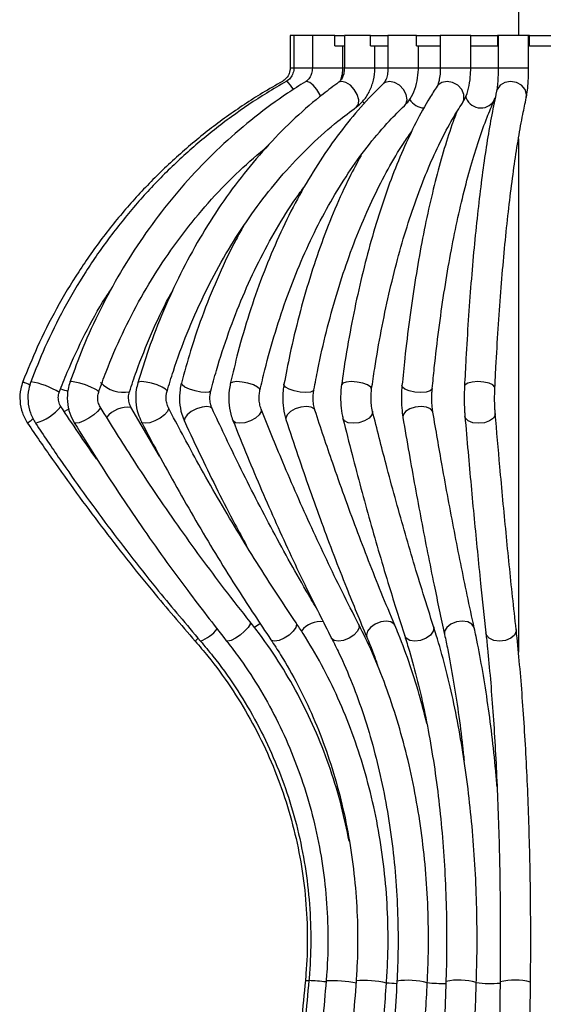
# Model space of a CAD drawing. Header units: millimetres. Extents: x 694 to 786, y 277 to 644.
# Tile 7 of 10: x 715 to 726, y 398 to 417. Entities that reach past the tile are written whole.
import ezdxf

# ---------------------------------------------------------------- set-up
doc = ezdxf.new("R2010")
doc.units = ezdxf.units.MM

msp = doc.modelspace()

# ---------------------------------------------------------------- linework, layer by layer
at = {"color": 7, "linetype": 'Continuous', "lineweight": 25}
for p, q in [((725.135, 516.254), (725.135, 416.814)), ((720.635, 416.814), (720.635, 416.173)), ((720.709, 416.814), (720.635, 416.814)), ((720.709, 416.814), (720.709, 416.173)), ((721.073, 416.814), (720.709, 416.814)), ((721.073, 416.814), (721.073, 416.173)), ((721.519, 416.814), (721.073, 416.814)), ((721.519, 416.614), (721.519, 416.814)), ((721.519, 416.814), (721.693, 416.814)), ((721.704, 416.814), (721.704, 416.173)), ((722.216, 416.814), (721.704, 416.814)), ((722.216, 416.614), (722.216, 416.814)), ((722.216, 416.814), (722.563, 416.814)), ((722.563, 416.814), (722.563, 416.173)), ((723.128, 416.814), (722.563, 416.814)), ((723.128, 416.614), (723.128, 416.814)), ((723.128, 416.814), (723.602, 416.814)), ((723.595, 416.814), (723.595, 416.173)), ((724.195, 416.814), (723.595, 416.814)), ((724.195, 416.173), (724.195, 416.814)), ((724.197, 416.614), (724.197, 416.814)), ((724.197, 416.814), (724.72, 416.814)), ((724.72, 416.814), (724.72, 416.614)), ((724.736, 416.814), (724.72, 416.814)), ((724.736, 416.814), (724.736, 416.173)), ((725.336, 416.814), (724.736, 416.814)), ((725.336, 416.173), (725.336, 416.814)), ((725.355, 416.814), (725.336, 416.814)), ((725.355, 416.614), (725.355, 416.814)), ((725.355, 416.814), (725.896, 416.814)), ((721.519, 416.614), (721.693, 416.614)), ((721.673, 416.173), (721.673, 416.614)), ((722.216, 416.614), (722.563, 416.614)), ((722.304, 416.173), (722.304, 416.614)), ((723.128, 416.614), (723.602, 416.614)), ((723.163, 416.173), (723.163, 416.614)), ((724.197, 416.614), (724.72, 416.614)), ((724.736, 416.614), (724.72, 416.614)), ((725.355, 416.614), (725.336, 416.614)), ((725.355, 416.614), (725.896, 416.614)), ((724.654, 415.526), (724.679, 415.595)), ((725.135, 414.778), (725.135, 404.647)), ((718.059, 408.519), (717.496, 409.48)), ((719.843, 405.251), (719.845, 405.249))]:
    msp.add_line(p, q, dxfattribs=at)
at = {"color": 8, "linetype": 'Continuous', "lineweight": 25}
for p, q in [((720.709, 416.173), (720.635, 416.173)), ((721.073, 416.173), (720.709, 416.173)), ((721.673, 416.173), (721.073, 416.173)), ((721.704, 416.173), (721.673, 416.173)), ((722.304, 416.173), (721.704, 416.173)), ((722.563, 416.173), (722.304, 416.173)), ((723.163, 416.173), (722.563, 416.173)), ((723.595, 416.173), (723.163, 416.173)), ((724.195, 416.173), (723.595, 416.173)), ((724.736, 416.173), (724.195, 416.173)), ((725.336, 416.173), (724.736, 416.173)), ((722.1, 415.475), (722.06, 415.515)), ((716.275, 409.449), (716.183, 409.398))]:
    msp.add_line(p, q, dxfattribs=at)
at = {"color": 8, "linetype": 'Continuous', "lineweight": 25, "flags": 128}
for points in [[(720.701, 415.753), (720.644, 415.834), (720.595, 415.891), (720.563, 415.911), (720.558, 415.91)], [(721.237, 415.616), (721.222, 415.649), (721.161, 415.749), (721.091, 415.834), (721.021, 415.891), (720.962, 415.911), (720.937, 415.904)], [(721.943, 415.406), (721.944, 415.407), (721.981, 415.463), (721.986, 415.548), (721.958, 415.649), (721.9, 415.749), (721.822, 415.834), (721.736, 415.891), (721.654, 415.911), (721.591, 415.892)], [(722.888, 415.431), (722.914, 415.463), (722.939, 415.548), (722.924, 415.649), (722.873, 415.749), (722.793, 415.834), (722.695, 415.891), (722.596, 415.911), (722.51, 415.891), (722.475, 415.866)], [(724.032, 415.483), (724.06, 415.548), (724.061, 415.649), (724.019, 415.749), (723.941, 415.834), (723.839, 415.891), (723.728, 415.911), (723.625, 415.891), (723.547, 415.834), (723.531, 415.814)], [(725.29, 415.582), (725.295, 415.649), (725.266, 415.749), (725.195, 415.834), (725.095, 415.891), (724.979, 415.911), (724.867, 415.891), (724.774, 415.834), (724.716, 415.749), (724.705, 415.715)], [(716.861, 409.783), (716.847, 409.805), (716.792, 409.839), (716.705, 409.88), (716.598, 409.921), (716.488, 409.956), (716.392, 409.979), (716.323, 409.987), (716.294, 409.979), (716.293, 409.978)], [(718.208, 409.796), (718.208, 409.805), (718.18, 409.839), (718.111, 409.88), (718.014, 409.921), (717.903, 409.956), (717.794, 409.979), (717.704, 409.987), (717.647, 409.979), (717.632, 409.965)], [(719.07, 409.804), (719.041, 409.781), (718.972, 409.773), (718.873, 409.781), (718.761, 409.805), (718.651, 409.839), (718.561, 409.88), (718.504, 409.921), (718.49, 409.956), (718.49, 409.956)], [(720.04, 409.814), (720.035, 409.839), (719.99, 409.88), (719.909, 409.921), (719.803, 409.956), (719.688, 409.979), (719.583, 409.987), (719.502, 409.979), (719.459, 409.956), (719.455, 409.946)], [(721.103, 409.826), (721.089, 409.805), (721.033, 409.781), (720.943, 409.773), (720.832, 409.781), (720.717, 409.805), (720.617, 409.839), (720.545, 409.88), (720.513, 409.921), (720.513, 409.934)], [(722.241, 409.838), (722.241, 409.839), (722.223, 409.88), (722.162, 409.921), (722.068, 409.956), (721.956, 409.979), (721.841, 409.987), (721.742, 409.979), (721.674, 409.956), (721.647, 409.922)], [(723.437, 409.852), (723.434, 409.839), (723.393, 409.805), (723.314, 409.781), (723.208, 409.773), (723.092, 409.781), (722.982, 409.805), (722.897, 409.839), (722.848, 409.88), (722.84, 409.908)], [(724.672, 409.865), (724.67, 409.88), (724.634, 409.921), (724.558, 409.956), (724.453, 409.979), (724.337, 409.987), (724.226, 409.979), (724.137, 409.956), (724.084, 409.921), (724.072, 409.894)], [(719.095, 409.457), (719.064, 409.486), (718.993, 409.499), (718.897, 409.486), (718.789, 409.45), (718.686, 409.395), (718.604, 409.331), (718.556, 409.267), (718.548, 409.213), (718.55, 409.206)], [(721.123, 409.424), (721.109, 409.45), (721.049, 409.486), (720.958, 409.499), (720.848, 409.486), (720.737, 409.45), (720.641, 409.395), (720.575, 409.331), (720.549, 409.267), (720.553, 409.239)], [(723.45, 409.381), (723.446, 409.395), (723.403, 409.45), (723.322, 409.486), (723.216, 409.499), (723.1, 409.486), (722.992, 409.45), (722.909, 409.395), (722.863, 409.331), (722.858, 409.282)], [(716.891, 409.487), (716.891, 409.486), (716.883, 409.45), (716.838, 409.395), (716.762, 409.331), (716.666, 409.267), (716.565, 409.213), (716.475, 409.177), (716.409, 409.164), (716.378, 409.175)], [(718.235, 409.468), (718.239, 409.45), (718.219, 409.395), (718.16, 409.331), (718.072, 409.267), (717.968, 409.213), (717.865, 409.177), (717.777, 409.164), (717.718, 409.177), (717.702, 409.193)], [(720.063, 409.442), (720.065, 409.395), (720.027, 409.331), (719.953, 409.267), (719.853, 409.213), (719.742, 409.177), (719.638, 409.164), (719.556, 409.177), (719.509, 409.213), (719.505, 409.221)], [(722.259, 409.403), (722.26, 409.395), (722.246, 409.331), (722.19, 409.267), (722.1, 409.213), (721.989, 409.177), (721.876, 409.164), (721.776, 409.177), (721.705, 409.213), (721.676, 409.259)], [(724.679, 409.357), (724.678, 409.331), (724.643, 409.267), (724.568, 409.213), (724.465, 409.177), (724.349, 409.164), (724.237, 409.177), (724.147, 409.213), (724.093, 409.267), (724.081, 409.306)], [(719.845, 405.249), (719.847, 405.246), (719.844, 405.203), (719.806, 405.139), (719.738, 405.063), (719.65, 404.987), (719.556, 404.923), (719.47, 404.88), (719.406, 404.865), (719.375, 404.876)], [(720.751, 405.231), (720.761, 405.203), (720.746, 405.139), (720.694, 405.063), (720.613, 404.987), (720.515, 404.923), (720.415, 404.88), (720.329, 404.865), (720.269, 404.88), (720.254, 404.895)], [(722.699, 405.18), (722.685, 405.203), (722.623, 405.246), (722.531, 405.261), (722.422, 405.246), (722.313, 405.203), (722.221, 405.139), (722.16, 405.063), (722.138, 404.987), (722.146, 404.946)], [(724.265, 405.127), (724.262, 405.139), (724.217, 405.203), (724.135, 405.246), (724.028, 405.261), (723.913, 405.246), (723.806, 405.203), (723.725, 405.139), (723.681, 405.063), (723.679, 404.999)], [(721.984, 405.2), (721.993, 405.139), (721.96, 405.063), (721.891, 404.987), (721.796, 404.923), (721.688, 404.88), (721.585, 404.865), (721.502, 404.88), (721.453, 404.922)], [(723.463, 405.155), (723.467, 405.139), (723.457, 405.063), (723.404, 404.987), (723.317, 404.923), (723.208, 404.88), (723.095, 404.865), (722.995, 404.88), (722.922, 404.923), (722.893, 404.971)], [(725.09, 405.096), (725.09, 405.063), (725.056, 404.987), (724.983, 404.923), (724.88, 404.88), (724.764, 404.865), (724.652, 404.88), (724.562, 404.923), (724.506, 404.987), (724.494, 405.03)], [(718.818, 404.923), (718.775, 404.88), (718.765, 404.865)], [(721.002, 398.162), (720.951, 398.167), (720.935, 398.169)]]:
    msp.add_lwpolyline(points, dxfattribs=at)
at = {"color": 7, "linetype": 'Continuous', "lineweight": 25, "flags": 128}
for points in [[(721.591, 415.892), (721.59, 415.891), (721.587, 415.889)], [(721.453, 404.922), (721.452, 404.923), (721.451, 404.925)]]:
    msp.add_lwpolyline(points, dxfattribs=at)
at = {"color": 8, "linetype": 'Continuous', "lineweight": 25}
for centre, radius, start, end in [((723.302, 415.753), 0.368, 211.9779, 266.1567), ((724.395, 415.696), 0.31, 193.8065, 326.726), ((715.942, 411.149), 1.298, 243.6039, 250.3345), ((715.256, 408.42), 1.588, 58.5771, 80.3629), ((717.351, 410.417), 0.64, 224.731, 280.5184), ((716.9, 412.026), 2.319, 250.1188, 253.9056), ((715.32, 410.155), 1.032, 286.5553, 320.3465), ((717.433, 408.957), 0.526, 83.131, 142.309), ((715.998, 408.577), 0.797, 122.4191, 132.5864), ((721.231, 404.792), 0.462, 82.547, 143.7309), ((718.545, 405.661), 0.857, 292.1181, 319.7503), ((720.428, 404.503), 0.803, 118.161, 128.0938), ((720.856, 393.979), 4.192, 83.3632, 87.9722), ((721.428, 395.564), 2.604, 78.5855, 91.8171), ((722.108, 396.368), 1.804, 76.3357, 95.4859), ((722.878, 402.304), 4.191, 265.2849, 268.111), ((722.964, 396.758), 1.418, 74.6573, 99.094), ((723.645, 401.289), 3.175, 264.4212, 271.1386), ((723.966, 396.974), 1.206, 73.6445, 102.4456), ((724.587, 400.624), 2.511, 263.4878, 274.3281), ((725.061, 397.005), 1.175, 74.546, 104.12)]:
    msp.add_arc(centre, radius, start, end, dxfattribs=at)
at = {"color": 7, "linetype": 'Continuous', "lineweight": 25}
for points, knots in [([(720.635, 416.173), (720.634, 416.156), (720.631, 416.102), (720.598, 416.015), (720.538, 415.946), (720.494, 415.918), (720.481, 415.911)], [0, 0, 0, 0, 0.1588931, 0.5062957, 0.8605314, 1, 1, 1, 1]), ([(720.709, 416.173), (720.708, 416.156), (720.705, 416.103), (720.673, 416.017), (720.616, 415.947), (720.572, 415.919), (720.558, 415.91)], [0, 0, 0, 0, 0.158854, 0.492282, 0.834868, 1, 1, 1, 1]), ([(721.073, 416.173), (721.072, 416.154), (721.069, 416.102), (721.043, 416.019), (720.993, 415.945), (720.954, 415.917), (720.937, 415.904)], [0, 0, 0, 0, 0.1589419, 0.4527257, 0.7557159, 1, 1, 1, 1]), ([(721.704, 416.173), (721.703, 416.152), (721.701, 416.096), (721.679, 416.011), (721.635, 415.93), (721.606, 415.905), (721.591, 415.892)], [0, 0, 0, 0, 0.159633, 0.431175, 0.704199, 1, 1, 1, 1]), ([(721.637, 415.941), (721.651, 415.992), (721.671, 416.068), (721.672, 416.147), (721.673, 416.173)], [0, 0, 0, 0, 0.667557, 1, 1, 1, 1]), ([(721.942, 415.406), (721.979, 415.435), (722.07, 415.509), (722.184, 415.668), (722.271, 415.877), (722.302, 416.052), (722.304, 416.151), (722.304, 416.173)], [0, 0, 0, 0, 0.164997, 0.416531, 0.673327, 0.927121, 1, 1, 1, 1]), ([(722.563, 416.173), (722.562, 416.149), (722.56, 416.085), (722.542, 415.992), (722.511, 415.914), (722.486, 415.877), (722.478, 415.869), (722.475, 415.866)], [0, 0, 0, 0, 0.160579, 0.433029, 0.66657, 0.883511, 1, 1, 1, 1]), ([(722.888, 415.431), (722.917, 415.462), (722.992, 415.541), (723.08, 415.705), (723.145, 415.917), (723.162, 416.08), (723.163, 416.164), (723.163, 416.173)], [0, 0, 0, 0, 0.169676, 0.431083, 0.704452, 0.9693, 1, 1, 1, 1]), ([(723.595, 416.173), (723.595, 416.145), (723.593, 416.068), (723.579, 415.957), (723.556, 415.867), (723.537, 415.823), (723.533, 415.816), (723.531, 415.814)], [0, 0, 0, 0, 0.161763, 0.456111, 0.689992, 0.878383, 1, 1, 1, 1]), ([(724.032, 415.483), (724.051, 415.515), (724.102, 415.602), (724.155, 415.77), (724.19, 415.976), (724.194, 416.114), (724.195, 416.173)], [0, 0, 0, 0, 0.171851, 0.472777, 0.777061, 1, 1, 1, 1]), ([(724.736, 416.173), (724.736, 416.141), (724.735, 416.049), (724.729, 415.906), (724.716, 415.774), (724.708, 415.732), (724.705, 415.715)], [0, 0, 0, 0, 0.161097, 0.469698, 0.772003, 1, 1, 1, 1]), ([(725.29, 415.583), (725.295, 415.608), (725.309, 415.678), (725.325, 415.82), (725.335, 416.001), (725.336, 416.123), (725.336, 416.173)], [0, 0, 0, 0, 0.164786, 0.467656, 0.784051, 1, 1, 1, 1]), ([(720.481, 415.911), (720.35, 415.835), (719.974, 415.619), (719.377, 415.221), (718.705, 414.7), (718.074, 414.129), (717.487, 413.514), (716.947, 412.857), (716.457, 412.161), (716.021, 411.431), (715.654, 410.705), (715.456, 410.214), (715.365, 409.987)], [0, 0, 0, 0, 0.056704, 0.16309, 0.269495, 0.3759, 0.482305, 0.588712, 0.695118, 0.801526, 0.907934, 1, 1, 1, 1]), ([(720.558, 415.91), (720.429, 415.834), (720.059, 415.618), (719.471, 415.219), (718.809, 414.698), (718.188, 414.128), (717.61, 413.512), (717.079, 412.855), (716.596, 412.159), (716.167, 411.428), (715.806, 410.703), (715.612, 410.213), (715.522, 409.985)], [0, 0, 0, 0, 0.056711, 0.163094, 0.269496, 0.375904, 0.482317, 0.588736, 0.69516, 0.801589, 0.908023, 1, 1, 1, 1]), ([(720.937, 415.904), (720.818, 415.829), (720.476, 415.612), (719.933, 415.212), (719.323, 414.691), (718.75, 414.119), (718.216, 413.503), (717.726, 412.845), (717.282, 412.148), (716.886, 411.417), (716.554, 410.692), (716.376, 410.204), (716.293, 409.978)], [0, 0, 0, 0, 0.056748, 0.163133, 0.269553, 0.376006, 0.48249, 0.589002, 0.695542, 0.802104, 0.908688, 1, 1, 1, 1]), ([(721.591, 415.892), (721.489, 415.816), (721.196, 415.598), (720.732, 415.197), (720.21, 414.673), (719.72, 414.099), (719.265, 413.481), (718.847, 412.82), (718.468, 412.122), (718.131, 411.388), (717.85, 410.668), (717.701, 410.185), (717.632, 409.965)], [0, 0, 0, 0, 0.056813, 0.16333, 0.269926, 0.376612, 0.483371, 0.590186, 0.697042, 0.803926, 0.910828, 1, 1, 1, 1]), ([(722.475, 415.866), (722.397, 415.79), (722.171, 415.57), (721.814, 415.164), (721.413, 414.635), (721.037, 414.057), (720.688, 413.435), (720.369, 412.77), (720.08, 412.068), (719.823, 411.332), (719.615, 410.623), (719.504, 410.152), (719.455, 409.946)], [0, 0, 0, 0, 0.056888, 0.164075, 0.27138, 0.378797, 0.486263, 0.593725, 0.701158, 0.808552, 0.915903, 1, 1, 1, 1]), ([(723.531, 415.814), (723.482, 415.737), (723.339, 415.514), (723.112, 415.103), (722.859, 414.567), (722.622, 413.983), (722.404, 413.356), (722.205, 412.689), (722.025, 411.986), (721.866, 411.249), (721.741, 410.559), (721.674, 410.109), (721.647, 409.922)], [0, 0, 0, 0, 0.056921, 0.165986, 0.27486, 0.383488, 0.491874, 0.600048, 0.708043, 0.815891, 0.923619, 1, 1, 1, 1]), ([(724.705, 415.715), (724.689, 415.639), (724.641, 415.42), (724.565, 415.015), (724.479, 414.486), (724.4, 413.91), (724.327, 413.29), (724.26, 412.63), (724.199, 411.934), (724.146, 411.204), (724.104, 410.521), (724.082, 410.077), (724.072, 409.894)], [0, 0, 0, 0, 0.056811, 0.16648, 0.275583, 0.38424, 0.492604, 0.600768, 0.708791, 0.816713, 0.92456, 1, 1, 1, 1]), ([(723.437, 409.852), (723.45, 409.988), (723.489, 410.381), (723.564, 411.014), (723.666, 411.736), (723.781, 412.424), (723.908, 413.074), (724.047, 413.681), (724.195, 414.242), (724.353, 414.753), (724.506, 415.182), (724.609, 415.421), (724.654, 415.526)], [0, 0, 0, 0, 0.0568066, 0.1647096, 0.272555, 0.3802941, 0.4878954, 0.5953179, 0.7025072, 0.8093908, 0.9158722, 1, 1, 1, 1]), ([(724.672, 409.866), (724.678, 410.002), (724.698, 410.397), (724.736, 411.033), (724.788, 411.759), (724.846, 412.451), (724.91, 413.106), (724.981, 413.718), (725.057, 414.285), (725.137, 414.802), (725.215, 415.235), (725.268, 415.477), (725.29, 415.583)], [0, 0, 0, 0, 0.056761, 0.16461, 0.272432, 0.380189, 0.487861, 0.595417, 0.702814, 0.80999, 0.916849, 1, 1, 1, 1]), ([(718.208, 409.796), (718.249, 409.929), (718.367, 410.319), (718.598, 410.946), (718.912, 411.664), (719.267, 412.347), (719.661, 412.994), (720.091, 413.599), (720.555, 414.159), (721.05, 414.671), (721.515, 415.085), (721.82, 415.313), (721.942, 415.406)], [0, 0, 0, 0, 0.056791, 0.165466, 0.274148, 0.382828, 0.491512, 0.60021, 0.708936, 0.817707, 0.926543, 1, 1, 1, 1]), ([(720.04, 409.815), (720.071, 409.949), (720.162, 410.339), (720.338, 410.967), (720.577, 411.684), (720.847, 412.367), (721.146, 413.012), (721.472, 413.615), (721.823, 414.173), (722.196, 414.682), (722.553, 415.101), (722.789, 415.333), (722.888, 415.431)], [0, 0, 0, 0, 0.056832, 0.165115, 0.27336, 0.381543, 0.489662, 0.597719, 0.705725, 0.813701, 0.921676, 1, 1, 1, 1]), ([(722.241, 409.838), (722.261, 409.974), (722.318, 410.366), (722.428, 410.996), (722.579, 411.716), (722.748, 412.401), (722.936, 413.047), (723.14, 413.651), (723.359, 414.21), (723.591, 414.717), (723.816, 415.143), (723.966, 415.38), (724.032, 415.483)], [0, 0, 0, 0, 0.0568328, 0.1648219, 0.272743, 0.3805485, 0.4882111, 0.5956988, 0.702975, 0.8100009, 0.9167399, 1, 1, 1, 1]), ([(723.916, 415.295), (723.885, 415.215), (723.793, 414.976), (723.652, 414.522), (723.493, 413.942), (723.346, 413.316), (723.212, 412.651), (723.092, 411.949), (722.985, 411.214), (722.902, 410.531), (722.858, 410.089), (722.84, 409.908)], [0, 0, 0, 0, 0.061708, 0.184957, 0.307651, 0.429929, 0.551899, 0.673637, 0.7952, 0.916631, 1, 1, 1, 1]), ([(721.103, 409.826), (721.129, 409.961), (721.203, 410.352), (721.347, 410.98), (721.543, 411.698), (721.765, 412.382), (722.01, 413.027), (722.276, 413.63), (722.564, 414.185), (722.815, 414.616), (722.976, 414.841), (723.03, 414.916)], [0, 0, 0, 0, 0.065683, 0.19062, 0.315489, 0.440247, 0.564876, 0.689361, 0.81369, 0.937866, 1, 1, 1, 1]), ([(716.861, 409.782), (716.908, 409.916), (717.048, 410.305), (717.318, 410.933), (717.688, 411.652), (718.107, 412.337), (718.572, 412.985), (719.08, 413.591), (719.618, 414.148), (720.003, 414.475), (720.191, 414.636)], [0, 0, 0, 0, 0.069606, 0.203344, 0.33711, 0.470893, 0.604697, 0.738528, 0.872392, 1, 1, 1, 1]), ([(722.033, 414.446), (721.956, 414.305), (721.774, 413.973), (721.515, 413.398), (721.253, 412.733), (721.017, 412.029), (720.807, 411.292), (720.64, 410.592), (720.551, 410.131), (720.513, 409.934)], [0, 0, 0, 0, 0.114336, 0.268776, 0.423077, 0.57723, 0.731243, 0.885132, 1, 1, 1, 1]), ([(719.07, 409.804), (719.106, 409.938), (719.212, 410.328), (719.416, 410.956), (719.695, 411.672), (720.01, 412.356), (720.36, 412.999), (720.667, 413.498), (720.866, 413.764), (720.927, 413.846)], [0, 0, 0, 0, 0.087787, 0.255397, 0.422987, 0.590537, 0.758054, 0.925554, 1, 1, 1, 1]), ([(719.717, 413.057), (719.667, 412.97), (719.492, 412.663), (719.227, 412.098), (718.927, 411.365), (718.68, 410.649), (718.549, 410.17), (718.49, 409.956)], [0, 0, 0, 0, 0.094762, 0.332172, 0.569594, 0.807002, 1, 1, 1, 1]), ([(716.083, 409.775), (716.135, 409.908), (716.286, 410.298), (716.583, 410.924), (716.884, 411.484), (717.085, 411.781), (717.132, 411.851)], [0, 0, 0, 0, 0.1836807, 0.5374944, 0.8913766, 1, 1, 1, 1]), ([(717.468, 409.788), (717.512, 409.922), (717.642, 410.312), (717.897, 410.937), (718.14, 411.467), (718.295, 411.736), (718.319, 411.778)], [0, 0, 0, 0, 0.192644, 0.562082, 0.931581, 1, 1, 1, 1]), ([(715.365, 409.987), (715.349, 409.939), (715.309, 409.815), (715.299, 409.603), (715.343, 409.368), (715.421, 409.231), (715.459, 409.164)], [0, 0, 0, 0, 0.176164, 0.45356, 0.731479, 1, 1, 1, 1]), ([(715.522, 409.985), (715.506, 409.937), (715.467, 409.814), (715.457, 409.602), (715.501, 409.368), (715.577, 409.232), (715.614, 409.166)], [0, 0, 0, 0, 0.176154, 0.455061, 0.734799, 1, 1, 1, 1]), ([(716.293, 409.978), (716.28, 409.931), (716.243, 409.808), (716.235, 409.596), (716.277, 409.368), (716.346, 409.236), (716.378, 409.175)], [0, 0, 0, 0, 0.176104, 0.462743, 0.751502, 1, 1, 1, 1]), ([(717.632, 409.965), (717.621, 409.92), (717.59, 409.797), (717.585, 409.587), (717.623, 409.369), (717.679, 409.245), (717.702, 409.193)], [0, 0, 0, 0, 0.176028, 0.476878, 0.781021, 1, 1, 1, 1]), ([(718.49, 409.956), (718.48, 409.912), (718.453, 409.791), (718.448, 409.582), (718.483, 409.371), (718.532, 409.252), (718.55, 409.206)], [0, 0, 0, 0, 0.175992, 0.48571, 0.798899, 1, 1, 1, 1]), ([(719.455, 409.946), (719.447, 409.903), (719.424, 409.784), (719.421, 409.578), (719.451, 409.375), (719.491, 409.262), (719.505, 409.221)], [0, 0, 0, 0, 0.1759692, 0.4948936, 0.8170149, 1, 1, 1, 1]), ([(720.513, 409.934), (720.506, 409.894), (720.488, 409.778), (720.486, 409.576), (720.511, 409.381), (720.542, 409.275), (720.553, 409.239)], [0, 0, 0, 0, 0.175969, 0.503376, 0.833284, 1, 1, 1, 1]), ([(721.647, 409.922), (721.642, 409.883), (721.629, 409.771), (721.628, 409.576), (721.646, 409.391), (721.669, 409.291), (721.676, 409.259)], [0, 0, 0, 0, 0.176002, 0.509978, 0.845614, 1, 1, 1, 1]), ([(722.84, 409.908), (722.837, 409.872), (722.828, 409.765), (722.827, 409.578), (722.84, 409.403), (722.854, 409.31), (722.858, 409.282)], [0, 0, 0, 0, 0.1760721, 0.5139639, 0.8528973, 1, 1, 1, 1]), ([(724.072, 409.894), (724.071, 409.86), (724.067, 409.76), (724.066, 409.582), (724.072, 409.418), (724.079, 409.332), (724.081, 409.306)], [0, 0, 0, 0, 0.176175, 0.515496, 0.855685, 1, 1, 1, 1]), ([(716.114, 409.497), (716.106, 409.511), (716.079, 409.557), (716.058, 409.645), (716.067, 409.727), (716.081, 409.767), (716.083, 409.775)], [0, 0, 0, 0, 0.176479, 0.554114, 0.915992, 1, 1, 1, 1]), ([(716.89, 409.487), (716.882, 409.502), (716.858, 409.546), (716.838, 409.633), (716.842, 409.721), (716.856, 409.768), (716.861, 409.782)], [0, 0, 0, 0, 0.17623, 0.516059, 0.85189, 1, 1, 1, 1]), ([(717.496, 409.48), (717.488, 409.495), (717.467, 409.537), (717.447, 409.624), (717.448, 409.717), (717.462, 409.769), (717.468, 409.788)], [0, 0, 0, 0, 0.175885, 0.494095, 0.812037, 1, 1, 1, 1]), ([(718.235, 409.469), (718.228, 409.485), (718.208, 409.528), (718.189, 409.616), (718.189, 409.715), (718.202, 409.772), (718.208, 409.796)], [0, 0, 0, 0, 0.175414, 0.47484, 0.780461, 1, 1, 1, 1]), ([(719.095, 409.457), (719.089, 409.473), (719.071, 409.517), (719.053, 409.608), (719.051, 409.714), (719.064, 409.776), (719.07, 409.804)], [0, 0, 0, 0, 0.1748767, 0.4607345, 0.7601351, 1, 1, 1, 1]), ([(720.063, 409.442), (720.057, 409.459), (720.041, 409.505), (720.024, 409.602), (720.022, 409.715), (720.035, 409.784), (720.04, 409.815)], [0, 0, 0, 0, 0.174378, 0.45351, 0.753063, 1, 1, 1, 1]), ([(721.123, 409.424), (721.118, 409.443), (721.103, 409.493), (721.089, 409.598), (721.087, 409.72), (721.098, 409.794), (721.103, 409.826)], [0, 0, 0, 0, 0.174061, 0.454615, 0.760968, 1, 1, 1, 1]), ([(722.258, 409.404), (722.254, 409.425), (722.241, 409.481), (722.229, 409.599), (722.229, 409.73), (722.238, 409.807), (722.241, 409.838)], [0, 0, 0, 0, 0.174075, 0.465502, 0.785499, 1, 1, 1, 1]), ([(723.45, 409.381), (723.446, 409.404), (723.437, 409.47), (723.428, 409.604), (723.428, 409.745), (723.435, 409.825), (723.437, 409.852)], [0, 0, 0, 0, 0.174513, 0.487537, 0.825428, 1, 1, 1, 1]), ([(724.679, 409.357), (724.677, 409.383), (724.671, 409.458), (724.666, 409.606), (724.667, 409.757), (724.671, 409.84), (724.672, 409.866)], [0, 0, 0, 0, 0.175287, 0.506088, 0.844654, 1, 1, 1, 1]), ([(716.828, 408.452), (716.825, 408.456), (716.576, 408.796), (716.344, 409.149), (716.114, 409.497)], [0, 0, 0, 0, 0.011948, 1, 1, 1, 1]), ([(719.845, 405.249), (719.677, 405.464), (719.188, 406.086), (718.412, 407.149), (717.596, 408.349), (717.105, 409.141), (716.89, 409.487)], [0, 0, 0, 0, 0.158937, 0.461939, 0.764948, 1, 1, 1, 1]), ([(720.751, 405.231), (720.608, 405.445), (720.192, 406.067), (719.532, 407.129), (718.837, 408.33), (718.418, 409.123), (718.235, 409.469)], [0, 0, 0, 0, 0.158931, 0.461651, 0.764379, 1, 1, 1, 1]), ([(721.154, 405.519), (721.086, 405.633), (720.777, 406.156), (720.249, 407.116), (719.631, 408.316), (719.259, 409.109), (719.095, 409.457)], [0, 0, 0, 0, 0.091402, 0.418182, 0.74498, 1, 1, 1, 1]), ([(721.984, 405.2), (721.875, 405.415), (721.558, 406.037), (721.055, 407.098), (720.524, 408.299), (720.204, 409.093), (720.063, 409.442)], [0, 0, 0, 0, 0.158925, 0.461147, 0.763399, 1, 1, 1, 1]), ([(722.699, 405.18), (722.609, 405.394), (722.349, 406.016), (721.937, 407.077), (721.502, 408.279), (721.239, 409.074), (721.123, 409.424)], [0, 0, 0, 0, 0.158924, 0.460869, 0.762864, 1, 1, 1, 1]), ([(723.463, 405.155), (723.395, 405.37), (723.196, 405.992), (722.881, 407.054), (722.548, 408.257), (722.347, 409.053), (722.258, 409.404)], [0, 0, 0, 0, 0.158925, 0.460661, 0.762465, 1, 1, 1, 1]), ([(724.265, 405.127), (724.219, 405.342), (724.084, 405.965), (723.871, 407.028), (723.646, 408.233), (723.51, 409.03), (723.45, 409.381)], [0, 0, 0, 0, 0.1589291, 0.4606029, 0.7623483, 1, 1, 1, 1]), ([(724.081, 409.306), (724.101, 409.07), (724.16, 408.384), (724.262, 407.276), (724.38, 406.088), (724.459, 405.353), (724.494, 405.03)], [0, 0, 0, 0, 0.158936, 0.461114, 0.763335, 1, 1, 1, 1]), ([(725.09, 405.096), (725.067, 405.311), (724.999, 405.935), (724.891, 407), (724.778, 408.207), (724.709, 409.005), (724.679, 409.357)], [0, 0, 0, 0, 0.158935, 0.46073, 0.762576, 1, 1, 1, 1]), ([(715.459, 409.164), (715.62, 408.926), (716.089, 408.239), (716.903, 407.129), (717.845, 405.933), (718.482, 405.193), (718.765, 404.865)], [0, 0, 0, 0, 0.158943, 0.459918, 0.760907, 1, 1, 1, 1]), ([(715.614, 409.166), (715.773, 408.928), (716.234, 408.24), (717.036, 407.13), (717.963, 405.935), (718.59, 405.195), (718.868, 404.867)], [0, 0, 0, 0, 0.158942, 0.45994, 0.760951, 1, 1, 1, 1]), ([(716.378, 409.175), (716.524, 408.938), (716.949, 408.25), (717.688, 407.139), (718.542, 405.944), (719.119, 405.204), (719.375, 404.876)], [0, 0, 0, 0, 0.158937, 0.460069, 0.761209, 1, 1, 1, 1]), ([(717.702, 409.193), (717.827, 408.956), (718.189, 408.267), (718.818, 407.156), (719.545, 405.961), (720.037, 405.221), (720.254, 404.895)], [0, 0, 0, 0, 0.158931, 0.460351, 0.761783, 1, 1, 1, 1]), ([(718.55, 409.206), (718.661, 408.969), (718.983, 408.281), (719.389, 407.46), (719.698, 406.895), (719.775, 406.756)], [0, 0, 0, 0, 0.284327, 0.823942, 1, 1, 1, 1]), ([(719.505, 409.221), (719.601, 408.984), (719.876, 408.295), (720.357, 407.184), (720.911, 405.989), (721.286, 405.25), (721.451, 404.925)], [0, 0, 0, 0, 0.158926, 0.460771, 0.76265, 1, 1, 1, 1]), ([(720.553, 409.239), (720.631, 409.002), (720.857, 408.313), (721.25, 407.202), (721.705, 406.008), (722.011, 405.27), (722.146, 404.946)], [0, 0, 0, 0, 0.158925, 0.4609756, 0.7630751, 1, 1, 1, 1]), ([(721.676, 409.259), (721.736, 409.022), (721.908, 408.334), (722.209, 407.224), (722.556, 406.031), (722.79, 405.294), (722.893, 404.971)], [0, 0, 0, 0, 0.158926, 0.461121, 0.763376, 1, 1, 1, 1]), ([(722.858, 409.282), (722.898, 409.045), (723.015, 408.358), (723.218, 407.249), (723.452, 406.058), (723.61, 405.322), (723.679, 404.999)], [0, 0, 0, 0, 0.15893, 0.46117, 0.76347, 1, 1, 1, 1]), ([(721.798, 400.919), (721.752, 401.146), (721.654, 401.625), (721.437, 402.337), (721.163, 403.053), (720.836, 403.741), (720.459, 404.397), (720.121, 404.895), (719.906, 405.171), (719.845, 405.249)], [0, 0, 0, 0, 0.142821, 0.301528, 0.460224, 0.618906, 0.777565, 0.936195, 1, 1, 1, 1]), ([(722.534, 398.12), (722.543, 398.257), (722.567, 398.651), (722.569, 399.306), (722.525, 400.081), (722.432, 400.848), (722.29, 401.603), (722.101, 402.341), (721.865, 403.057), (721.585, 403.746), (721.262, 404.402), (720.976, 404.892), (720.798, 405.16), (720.751, 405.231)], [0, 0, 0, 0, 0.05355, 0.15462, 0.255714, 0.356817, 0.457928, 0.559051, 0.660184, 0.761326, 0.862472, 0.963612, 1, 1, 1, 1]), ([(723.339, 398.125), (723.345, 398.261), (723.363, 398.654), (723.365, 399.308), (723.331, 400.081), (723.26, 400.847), (723.151, 401.601), (723.006, 402.337), (722.826, 403.052), (722.611, 403.741), (722.363, 404.398), (722.148, 404.878), (722.016, 405.138), (721.984, 405.2)], [0, 0, 0, 0, 0.053537, 0.155003, 0.256492, 0.357993, 0.459518, 0.561079, 0.662689, 0.764358, 0.866095, 0.967907, 1, 1, 1, 1]), ([(723.329, 403.242), (723.288, 403.405), (723.191, 403.799), (723.005, 404.388), (722.83, 404.865), (722.723, 405.121), (722.699, 405.18)], [0, 0, 0, 0, 0.234923, 0.567694, 0.90087, 1, 1, 1, 1]), ([(724.305, 398.131), (724.309, 398.266), (724.321, 398.657), (724.322, 399.307), (724.301, 400.077), (724.256, 400.839), (724.188, 401.59), (724.097, 402.323), (723.985, 403.034), (723.85, 403.719), (723.695, 404.373), (723.562, 404.846), (723.481, 405.099), (723.463, 405.155)], [0, 0, 0, 0, 0.053544, 0.155279, 0.257034, 0.358802, 0.4606, 0.562445, 0.66436, 0.766369, 0.8685, 0.970788, 1, 1, 1, 1]), ([(724.715, 401.989), (724.706, 402.096), (724.678, 402.447), (724.614, 403.019), (724.525, 403.702), (724.42, 404.352), (724.331, 404.821), (724.277, 405.072), (724.265, 405.127)], [0, 0, 0, 0, 0.092285, 0.304006, 0.515897, 0.728019, 0.940451, 1, 1, 1, 1]), ([(724.494, 405.03), (724.505, 404.929), (724.536, 404.638), (724.583, 404.125), (724.633, 403.482), (724.676, 402.807), (724.712, 402.105), (724.74, 401.381), (724.761, 400.64), (724.775, 399.887), (724.78, 399.129), (724.778, 398.547), (724.775, 398.22), (724.774, 398.145)], [0, 0, 0, 0, 0.053544, 0.155021, 0.256631, 0.358355, 0.460162, 0.562029, 0.663937, 0.765875, 0.86783, 0.969793, 1, 1, 1, 1]), ([(725.374, 398.138), (725.375, 398.272), (725.379, 398.66), (725.379, 399.305), (725.372, 400.07), (725.357, 400.826), (725.334, 401.571), (725.304, 402.298), (725.265, 403.003), (725.22, 403.681), (725.168, 404.327), (725.123, 404.792), (725.096, 405.041), (725.09, 405.096)], [0, 0, 0, 0, 0.053572, 0.155439, 0.257328, 0.359221, 0.461128, 0.563058, 0.665022, 0.767034, 0.869113, 0.971283, 1, 1, 1, 1]), ([(718.765, 404.865), (718.848, 404.767), (719.094, 404.479), (719.466, 403.97), (719.858, 403.331), (720.195, 402.66), (720.475, 401.964), (720.694, 401.246), (720.853, 400.513), (720.95, 399.768), (720.983, 399.031), (720.964, 398.498), (720.939, 398.216), (720.935, 398.169)], [0, 0, 0, 0, 0.05359, 0.157194, 0.26082, 0.364445, 0.468069, 0.571692, 0.675315, 0.778937, 0.882559, 0.980738, 1, 1, 1, 1]), ([(718.868, 404.867), (718.95, 404.769), (719.192, 404.481), (719.558, 403.972), (719.944, 403.333), (720.275, 402.663), (720.55, 401.966), (720.767, 401.249), (720.923, 400.516), (721.019, 399.771), (721.051, 399.035), (721.033, 398.5), (721.009, 398.217), (721.005, 398.169)], [0, 0, 0, 0, 0.053582, 0.157147, 0.260728, 0.364302, 0.46787, 0.571431, 0.674987, 0.77854, 0.882089, 0.980198, 1, 1, 1, 1]), ([(719.375, 404.876), (719.451, 404.778), (719.674, 404.49), (720.01, 403.983), (720.365, 403.345), (720.67, 402.675), (720.924, 401.98), (721.124, 401.263), (721.268, 400.531), (721.357, 399.787), (721.388, 399.051), (721.372, 398.511), (721.349, 398.221), (721.345, 398.167)], [0, 0, 0, 0, 0.053549, 0.156883, 0.260218, 0.363524, 0.466806, 0.570067, 0.673314, 0.776547, 0.879772, 0.97757, 1, 1, 1, 1]), ([(720.254, 404.895), (720.319, 404.797), (720.508, 404.51), (720.794, 404.003), (721.096, 403.367), (721.356, 402.7), (721.572, 402.006), (721.743, 401.29), (721.867, 400.558), (721.944, 399.815), (721.972, 399.08), (721.96, 398.528), (721.94, 398.228), (721.936, 398.163)], [0, 0, 0, 0, 0.053503, 0.156322, 0.259146, 0.361948, 0.464738, 0.567522, 0.670302, 0.77308, 0.875855, 0.973234, 1, 1, 1, 1]), ([(721.451, 404.925), (721.5, 404.827), (721.644, 404.541), (721.862, 404.036), (722.092, 403.402), (722.291, 402.735), (722.456, 402.042), (722.588, 401.327), (722.684, 400.595), (722.744, 399.851), (722.768, 399.102), (722.759, 398.536), (722.743, 398.223), (722.74, 398.158)], [0, 0, 0, 0, 0.05347, 0.155476, 0.257557, 0.359699, 0.461901, 0.564158, 0.666459, 0.768793, 0.871149, 0.973513, 1, 1, 1, 1]), ([(722.146, 404.946), (722.187, 404.848), (722.262, 404.67), (722.328, 404.478), (722.358, 404.392)], [0, 0, 0, 0, 0.551208, 1, 1, 1, 1]), ([(722.893, 404.971), (722.924, 404.871), (723.014, 404.584), (723.151, 404.078), (723.295, 403.443), (723.42, 402.775), (723.525, 402.08), (723.608, 401.363), (723.669, 400.628), (723.708, 399.881), (723.723, 399.128), (723.718, 398.55), (723.708, 398.226), (723.706, 398.152)], [0, 0, 0, 0, 0.053479, 0.154779, 0.256262, 0.357922, 0.459721, 0.561627, 0.663612, 0.765654, 0.867731, 0.969826, 1, 1, 1, 1]), ([(723.679, 404.999), (723.7, 404.899), (723.762, 404.61), (723.854, 404.102), (723.952, 403.463), (724.022, 402.931), (724.054, 402.605), (724.063, 402.513)], [0, 0, 0, 0, 0.13444, 0.388839, 0.643716, 0.899044, 1, 1, 1, 1]), ([(720.935, 398.169), (720.885, 397.645), (720.739, 396.125), (720.45, 393.612), (720.046, 390.636), (719.58, 387.668), (719.052, 384.711), (718.461, 381.766), (717.809, 378.834), (717.096, 375.916), (716.334, 373.065), (715.742, 371.011), (715.413, 369.924), (715.358, 369.744)], [0, 0, 0, 0, 0.054418, 0.1579256, 0.2614346, 0.3649437, 0.4684527, 0.5719617, 0.6754707, 0.7789797, 0.8824887, 0.9805507, 1, 1, 1, 1]), ([(721.005, 398.169), (720.955, 397.645), (720.811, 396.124), (720.527, 393.612), (720.13, 390.635), (719.671, 387.668), (719.151, 384.711), (718.569, 381.766), (717.928, 378.834), (717.226, 375.916), (716.476, 373.065), (715.893, 371.011), (715.569, 369.923), (715.515, 369.742)], [0, 0, 0, 0, 0.054418, 0.157921, 0.261425, 0.364929, 0.468433, 0.571938, 0.675442, 0.778946, 0.88245, 0.980508, 1, 1, 1, 1]), ([(721.345, 398.167), (721.3, 397.643), (721.167, 396.122), (720.905, 393.61), (720.539, 390.633), (720.117, 387.666), (719.638, 384.709), (719.102, 381.764), (718.511, 378.833), (717.865, 375.915), (717.175, 373.064), (716.637, 371.008), (716.338, 369.918), (716.288, 369.736)], [0, 0, 0, 0, 0.054418, 0.157899, 0.261381, 0.364864, 0.468346, 0.571828, 0.675311, 0.778793, 0.882276, 0.980314, 1, 1, 1, 1]), ([(721.936, 398.163), (721.897, 397.639), (721.784, 396.118), (721.561, 393.606), (721.25, 390.629), (720.89, 387.662), (720.482, 384.706), (720.026, 381.761), (719.523, 378.829), (718.972, 375.912), (718.385, 373.061), (717.927, 371.002), (717.671, 369.91), (717.628, 369.725)], [0, 0, 0, 0, 0.054419, 0.157869, 0.261321, 0.364772, 0.468224, 0.571675, 0.675127, 0.778578, 0.882029, 0.980037, 1, 1, 1, 1]), ([(718.212, 369.588), (718.33, 370.094), (718.67, 371.561), (719.197, 374.002), (719.779, 376.917), (720.312, 379.847), (720.799, 382.79), (721.237, 385.747), (721.627, 388.714), (721.97, 391.692), (722.259, 394.626), (722.436, 396.77), (722.52, 397.919), (722.534, 398.12)], [0, 0, 0, 0, 0.054419, 0.157768, 0.261118, 0.364469, 0.467819, 0.571169, 0.674519, 0.77787, 0.88122, 0.979131, 1, 1, 1, 1]), ([(722.74, 398.158), (722.71, 397.634), (722.624, 396.113), (722.453, 393.6), (722.216, 390.623), (721.941, 387.656), (721.63, 384.699), (721.283, 381.753), (720.899, 378.821), (720.479, 375.904), (720.031, 373.053), (719.681, 370.992), (719.486, 369.897), (719.452, 369.709)], [0, 0, 0, 0, 0.054419, 0.157841, 0.261265, 0.364689, 0.468112, 0.571534, 0.674956, 0.778377, 0.881798, 0.979776, 1, 1, 1, 1]), ([(720.043, 369.603), (720.132, 370.109), (720.392, 371.576), (720.794, 374.017), (721.238, 376.931), (721.645, 379.861), (722.015, 382.805), (722.35, 385.761), (722.648, 388.728), (722.909, 391.705), (723.129, 394.639), (723.264, 396.781), (723.328, 397.926), (723.339, 398.125)], [0, 0, 0, 0, 0.054419, 0.157799, 0.261181, 0.364561, 0.467941, 0.571321, 0.6747, 0.778079, 0.881457, 0.979395, 1, 1, 1, 1]), ([(723.706, 398.152), (723.687, 397.627), (723.633, 396.106), (723.527, 393.592), (723.378, 390.614), (723.206, 387.646), (723.011, 384.688), (722.793, 381.742), (722.553, 378.809), (722.29, 375.891), (722.009, 373.039), (721.789, 370.976), (721.667, 369.879), (721.646, 369.69)], [0, 0, 0, 0, 0.054419, 0.157824, 0.261231, 0.364637, 0.468042, 0.571447, 0.674852, 0.778255, 0.881657, 0.979617, 1, 1, 1, 1]), ([(722.242, 369.623), (722.298, 370.128), (722.461, 371.595), (722.713, 374.035), (722.99, 376.948), (723.245, 379.877), (723.477, 382.82), (723.687, 385.775), (723.873, 388.742), (724.037, 391.718), (724.174, 394.651), (724.259, 396.79), (724.299, 397.934), (724.305, 398.131)], [0, 0, 0, 0, 0.054419, 0.157819, 0.261219, 0.364618, 0.468016, 0.571414, 0.674811, 0.778207, 0.881603, 0.979557, 1, 1, 1, 1]), ([(724.774, 398.145), (724.768, 397.62), (724.749, 396.098), (724.713, 393.583), (724.662, 390.604), (724.604, 387.634), (724.537, 384.675), (724.463, 381.727), (724.381, 378.793), (724.292, 375.873), (724.196, 373.02), (724.121, 370.955), (724.079, 369.857), (724.072, 369.668)], [0, 0, 0, 0, 0.054418, 0.157818, 0.26122, 0.364621, 0.468021, 0.571422, 0.674822, 0.778221, 0.881621, 0.979578, 1, 1, 1, 1]), ([(724.672, 369.645), (724.691, 370.15), (724.746, 371.616), (724.832, 374.055), (724.926, 376.967), (725.013, 379.894), (725.092, 382.835), (725.163, 385.789), (725.227, 388.754), (725.282, 391.729), (725.329, 394.661), (725.358, 396.799), (725.372, 397.941), (725.374, 398.138)], [0, 0, 0, 0, 0.054418, 0.157821, 0.261224, 0.364627, 0.468029, 0.571431, 0.674832, 0.778234, 0.881635, 0.979594, 1, 1, 1, 1])]:
    msp.add_open_spline(points, degree=3, knots=knots, dxfattribs=at)

doc.saveas('drawing.dxf')
